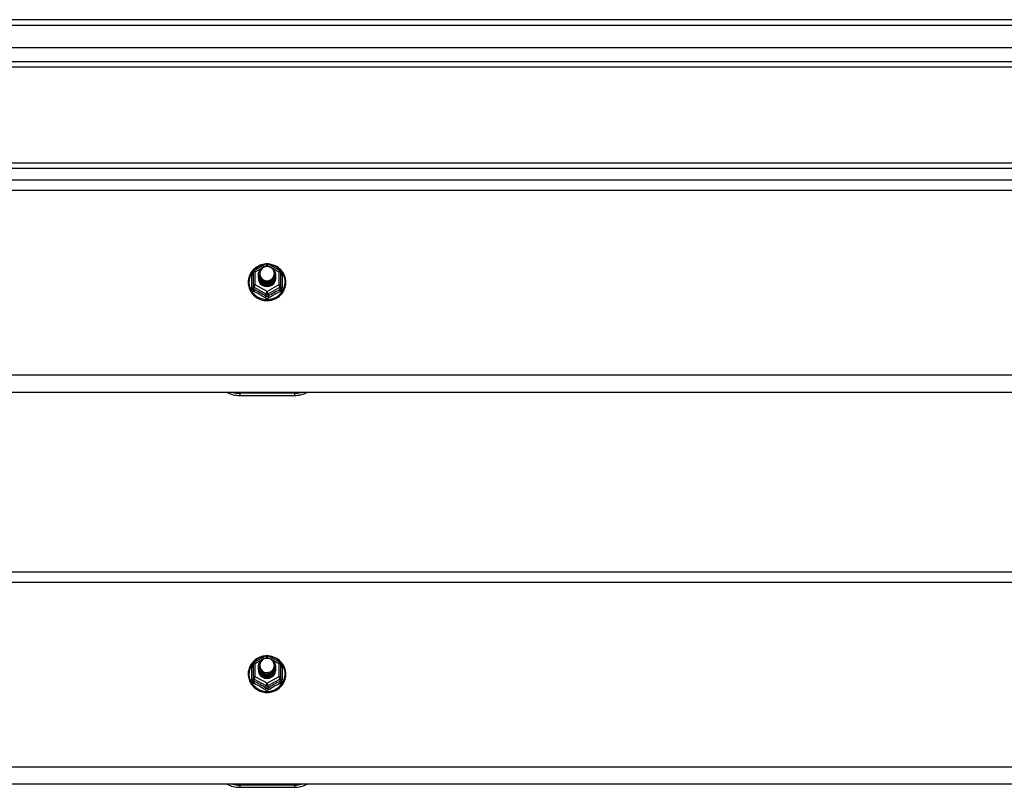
# Model space of a CAD drawing. Header units: inches. Extents: x 96 to 240, y 67 to 108.
# Tile 30 of 33: x 204 to 222, y 93 to 107. Entities that reach past the tile are written whole.
import ezdxf

# ---------------------------------------------------------------- set-up
doc = ezdxf.new("R2010")
doc.units = ezdxf.units.IN
doc.header["$MEASUREMENT"] = 0
doc.layers.add('Visible Edges(ANSI)', color=7, linetype='Continuous', lineweight=25)
doc.layers.add('Visible Tangent Edges(ANSI)', color=7, linetype='Continuous', lineweight=25)

msp = doc.modelspace()

# ---------------------------------------------------------------- linework, layer by layer
at = {"layer": 'Visible Edges(ANSI)'}
for p, q in [((240.009, 106.702), (168.207, 106.702)), ((239.399, 106.19), (168.816, 106.19)), ((239.211, 105.836), (169.005, 105.836)), ((233.983, 104.077), (183.233, 104.077)), ((168.974, 103.77), (238.608, 103.77)), ((208.374, 102.116), (208.588, 102.236)), ((208.627, 102.236), (208.841, 102.116)), ((208.354, 102.081), (208.354, 101.842)), ((208.454, 102.05), (208.454, 102.051)), ((208.454, 102.038), (208.454, 102.038)), ((208.454, 102.025), (208.454, 102.026)), ((208.454, 102.013), (208.454, 102.013)), ((208.454, 102), (208.454, 102.001)), ((208.454, 101.988), (208.454, 101.988)), ((208.454, 101.975), (208.454, 101.976)), ((208.761, 102.044), (208.761, 102.045)), ((208.761, 102.032), (208.761, 102.032)), ((208.761, 102.019), (208.761, 102.019)), ((208.761, 102.007), (208.761, 102.007)), ((208.761, 101.994), (208.761, 101.994)), ((208.761, 101.981), (208.761, 101.982)), ((208.862, 101.842), (208.862, 102.081)), ((208.354, 101.842), (208.354, 101.797)), ((208.59, 101.829), (208.588, 101.82)), ((208.862, 101.797), (208.862, 101.842)), ((238.608, 99.885), (168.974, 99.885)), ((208.108, 99.829), (209.108, 99.829)), ((168.974, 96.603), (238.608, 96.603)), ((208.374, 94.949), (208.588, 95.069)), ((208.627, 95.069), (208.841, 94.949)), ((208.354, 94.914), (208.354, 94.675)), ((208.454, 94.883), (208.454, 94.884)), ((208.454, 94.871), (208.454, 94.871)), ((208.454, 94.858), (208.454, 94.859)), ((208.454, 94.846), (208.454, 94.846)), ((208.454, 94.833), (208.454, 94.834)), ((208.454, 94.821), (208.454, 94.821)), ((208.454, 94.808), (208.454, 94.809)), ((208.761, 94.877), (208.761, 94.878)), ((208.761, 94.865), (208.761, 94.865)), ((208.761, 94.852), (208.761, 94.852)), ((208.761, 94.84), (208.761, 94.84)), ((208.761, 94.827), (208.761, 94.827)), ((208.761, 94.814), (208.761, 94.815)), ((208.862, 94.675), (208.862, 94.914)), ((208.354, 94.675), (208.354, 94.63)), ((208.59, 94.662), (208.588, 94.653)), ((208.862, 94.63), (208.862, 94.675)), ((238.608, 92.718), (168.974, 92.718)), ((208.108, 92.662), (209.108, 92.662))]:
    msp.add_line(p, q, dxfattribs=at)
at = {"layer": 'Visible Edges(ANSI)', "flags": 128}
for points in [[(208.582, 102.232), (208.557, 102.229), (208.532, 102.225), (208.508, 102.219), (208.485, 102.211), (208.462, 102.201), (208.439, 102.19), (208.418, 102.178), (208.398, 102.164), (208.378, 102.148), (208.36, 102.132), (208.344, 102.114), (208.328, 102.094), (208.314, 102.074), (208.302, 102.053), (208.291, 102.031), (208.282, 102.009), (208.274, 101.986), (208.269, 101.962), (208.265, 101.938), (208.263, 101.914), (208.263, 101.889), (208.264, 101.865), (208.268, 101.841), (208.273, 101.817), (208.28, 101.794), (208.288, 101.771), (208.299, 101.749), (208.311, 101.728), (208.324, 101.707), (208.339, 101.688), (208.356, 101.67), (208.373, 101.652), (208.392, 101.637), (208.412, 101.622), (208.433, 101.609), (208.455, 101.598), (208.478, 101.588), (208.502, 101.58), (208.526, 101.573), (208.55, 101.568), (208.575, 101.565), (208.6, 101.564), (208.625, 101.564), (208.649, 101.566), (208.674, 101.57), (208.698, 101.575), (208.722, 101.582), (208.745, 101.591), (208.768, 101.602), (208.79, 101.614), (208.81, 101.627), (208.83, 101.642), (208.849, 101.658), (208.866, 101.676), (208.882, 101.695), (208.896, 101.714), (208.909, 101.735), (208.921, 101.757), (208.93, 101.779), (208.938, 101.802), (208.945, 101.826), (208.949, 101.85), (208.952, 101.874), (208.953, 101.898)], [(208.475, 101.977), (208.459, 102.016), (208.454, 102.057), (208.462, 102.098), (208.482, 102.135), (208.512, 102.165), (208.55, 102.186), (208.592, 102.196), (208.636, 102.193), (208.677, 102.179), (208.713, 102.154), (208.74, 102.121), (208.757, 102.081), (208.761, 102.038), (208.753, 101.996), (208.733, 101.958), (208.703, 101.927), (208.666, 101.905), (208.623, 101.894), (208.579, 101.895), (208.538, 101.908), (208.502, 101.932), (208.475, 101.964), (208.459, 102.003), (208.454, 102.044)], [(208.494, 101.952), (208.516, 101.934), (208.543, 101.919), (208.571, 101.911), (208.601, 101.907), (208.631, 101.91), (208.66, 101.918), (208.686, 101.932), (208.71, 101.951), (208.728, 101.974), (208.742, 102), (208.75, 102.028), (208.752, 102.057), (208.747, 102.086), (208.736, 102.113), (208.72, 102.138), (208.699, 102.159), (208.674, 102.175), (208.645, 102.185), (208.616, 102.189), (208.586, 102.187), (208.557, 102.179), (208.531, 102.165), (208.509, 102.145), (208.492, 102.122)], [(208.953, 101.898), (208.951, 101.929), (208.947, 101.96), (208.939, 101.991), (208.929, 102.021), (208.916, 102.049), (208.9, 102.076), (208.881, 102.102), (208.86, 102.126), (208.837, 102.148), (208.812, 102.168), (208.786, 102.185), (208.757, 102.2), (208.728, 102.212), (208.697, 102.221), (208.666, 102.228), (208.634, 102.232)], [(208.454, 102.05), (208.454, 102.046), (208.454, 102.041), (208.455, 102.037), (208.455, 102.033), (208.456, 102.028), (208.457, 102.024), (208.458, 102.019), (208.459, 102.015), (208.46, 102.011), (208.461, 102.006), (208.463, 102.002), (208.464, 101.998), (208.466, 101.994), (208.468, 101.99), (208.47, 101.986), (208.472, 101.982), (208.474, 101.978), (208.477, 101.974), (208.479, 101.97), (208.482, 101.966), (208.485, 101.963), (208.488, 101.959), (208.491, 101.956), (208.494, 101.952)], [(208.454, 102.038), (208.455, 102.019), (208.459, 102), (208.466, 101.982), (208.475, 101.965), (208.486, 101.949), (208.499, 101.934), (208.514, 101.922), (208.531, 101.911), (208.549, 101.903), (208.568, 101.897), (208.588, 101.894), (208.608, 101.893), (208.628, 101.894), (208.647, 101.898), (208.666, 101.905), (208.684, 101.913), (208.701, 101.925), (208.716, 101.938), (208.729, 101.952), (208.741, 101.969), (208.75, 101.987), (208.756, 102.005), (208.76, 102.024), (208.761, 102.044)], [(208.761, 102.038), (208.761, 102.018), (208.757, 101.998), (208.751, 101.979), (208.743, 101.96), (208.732, 101.943), (208.718, 101.928), (208.703, 101.914), (208.686, 101.902), (208.668, 101.893), (208.648, 101.886), (208.628, 101.882), (208.608, 101.88), (208.587, 101.881), (208.567, 101.885), (208.547, 101.892), (208.529, 101.9), (208.512, 101.911), (208.497, 101.925), (208.484, 101.94), (208.473, 101.956), (208.464, 101.974), (208.458, 101.993), (208.455, 102.012), (208.454, 102.032)], [(208.454, 102.025), (208.455, 102.006), (208.459, 101.987), (208.466, 101.969), (208.475, 101.952), (208.486, 101.936), (208.499, 101.922), (208.514, 101.909), (208.531, 101.899), (208.549, 101.891), (208.568, 101.885), (208.588, 101.881), (208.608, 101.88), (208.628, 101.882), (208.647, 101.886), (208.666, 101.892), (208.684, 101.901), (208.701, 101.912), (208.716, 101.925), (208.729, 101.94), (208.741, 101.956), (208.75, 101.974), (208.756, 101.993), (208.76, 102.012), (208.761, 102.032)], [(208.761, 102.026), (208.761, 102.005), (208.757, 101.985), (208.751, 101.966), (208.743, 101.948), (208.732, 101.931), (208.718, 101.915), (208.703, 101.901), (208.686, 101.89), (208.668, 101.881), (208.648, 101.874), (208.628, 101.869), (208.608, 101.868), (208.587, 101.869), (208.567, 101.873), (208.547, 101.879), (208.529, 101.888), (208.512, 101.899), (208.497, 101.912), (208.484, 101.927), (208.473, 101.944), (208.464, 101.961), (208.458, 101.98), (208.455, 102), (208.454, 102.019)], [(208.454, 102.013), (208.455, 101.994), (208.459, 101.975), (208.466, 101.957), (208.475, 101.94), (208.486, 101.924), (208.499, 101.909), (208.514, 101.897), (208.531, 101.886), (208.549, 101.878), (208.568, 101.872), (208.588, 101.868), (208.608, 101.867), (208.628, 101.869), (208.647, 101.873), (208.666, 101.88), (208.684, 101.888), (208.701, 101.899), (208.716, 101.913), (208.729, 101.927), (208.741, 101.944), (208.75, 101.961), (208.756, 101.98), (208.76, 101.999), (208.761, 102.019)], [(208.761, 102.013), (208.761, 101.993), (208.757, 101.973), (208.751, 101.954), (208.743, 101.935), (208.732, 101.918), (208.718, 101.903), (208.703, 101.889), (208.686, 101.877), (208.668, 101.868), (208.648, 101.861), (208.628, 101.857), (208.608, 101.855), (208.587, 101.856), (208.567, 101.86), (208.547, 101.866), (208.529, 101.875), (208.512, 101.886), (208.497, 101.899), (208.484, 101.914), (208.473, 101.931), (208.464, 101.949), (208.458, 101.968), (208.455, 101.987), (208.454, 102.007)], [(208.454, 102), (208.455, 101.981), (208.459, 101.962), (208.466, 101.944), (208.475, 101.927), (208.486, 101.911), (208.499, 101.897), (208.514, 101.884), (208.531, 101.874), (208.549, 101.865), (208.568, 101.859), (208.588, 101.856), (208.608, 101.855), (208.628, 101.856), (208.647, 101.86), (208.666, 101.867), (208.684, 101.876), (208.701, 101.887), (208.716, 101.9), (208.729, 101.915), (208.741, 101.931), (208.75, 101.949), (208.756, 101.968), (208.76, 101.987), (208.761, 102.007)], [(208.761, 102), (208.761, 101.98), (208.757, 101.96), (208.751, 101.941), (208.743, 101.923), (208.732, 101.906), (208.718, 101.89), (208.703, 101.876), (208.686, 101.865), (208.668, 101.855), (208.648, 101.849), (208.628, 101.844), (208.608, 101.843), (208.587, 101.844), (208.567, 101.848), (208.547, 101.854), (208.529, 101.863), (208.512, 101.874), (208.497, 101.887), (208.484, 101.902), (208.473, 101.918), (208.464, 101.936), (208.458, 101.955), (208.455, 101.975), (208.454, 101.994)], [(208.454, 101.988), (208.455, 101.969), (208.459, 101.95), (208.466, 101.932), (208.475, 101.915), (208.486, 101.899), (208.499, 101.884), (208.514, 101.872), (208.531, 101.861), (208.549, 101.853), (208.568, 101.847), (208.588, 101.843), (208.608, 101.842), (208.628, 101.844), (208.647, 101.848), (208.666, 101.854), (208.684, 101.863), (208.701, 101.874), (208.716, 101.887), (208.729, 101.902), (208.741, 101.919), (208.75, 101.936), (208.756, 101.955), (208.76, 101.974), (208.761, 101.994)], [(208.761, 101.988), (208.761, 101.968), (208.757, 101.948), (208.751, 101.928), (208.743, 101.91), (208.732, 101.893), (208.718, 101.877), (208.703, 101.864), (208.686, 101.852), (208.668, 101.843), (208.648, 101.836), (208.628, 101.832), (208.608, 101.83), (208.587, 101.831), (208.567, 101.835), (208.547, 101.841), (208.529, 101.85), (208.512, 101.861), (208.497, 101.874), (208.484, 101.889), (208.473, 101.906), (208.464, 101.924), (208.458, 101.943), (208.455, 101.962), (208.454, 101.982)], [(208.454, 101.975), (208.455, 101.956), (208.459, 101.937), (208.466, 101.919), (208.475, 101.902), (208.486, 101.886), (208.499, 101.872), (208.514, 101.859), (208.531, 101.849), (208.549, 101.84), (208.568, 101.834), (208.588, 101.831), (208.608, 101.83), (208.628, 101.831), (208.647, 101.835), (208.666, 101.842), (208.684, 101.851), (208.701, 101.862), (208.716, 101.875), (208.729, 101.89), (208.741, 101.906), (208.75, 101.924), (208.756, 101.942), (208.76, 101.962), (208.761, 101.981)], [(208.492, 101.991), (208.491, 101.991), (208.491, 101.99), (208.49, 101.99), (208.489, 101.989), (208.489, 101.988), (208.488, 101.988), (208.487, 101.987), (208.486, 101.987), (208.486, 101.986), (208.485, 101.985), (208.484, 101.985), (208.484, 101.984), (208.483, 101.984), (208.482, 101.983), (208.481, 101.982), (208.481, 101.982), (208.48, 101.981), (208.479, 101.981), (208.479, 101.98), (208.478, 101.979), (208.477, 101.979), (208.476, 101.978), (208.476, 101.978), (208.475, 101.977)], [(208.492, 102.122), (208.491, 102.119), (208.489, 102.117), (208.488, 102.114), (208.487, 102.112), (208.486, 102.109), (208.485, 102.106), (208.484, 102.104), (208.483, 102.101), (208.482, 102.098), (208.482, 102.096), (208.481, 102.093), (208.48, 102.09), (208.48, 102.087), (208.479, 102.085), (208.479, 102.082), (208.479, 102.079), (208.478, 102.076), (208.478, 102.073), (208.478, 102.071), (208.478, 102.068), (208.478, 102.065), (208.478, 102.062), (208.478, 102.059), (208.478, 102.057)], [(208.478, 102.057), (208.478, 102.054), (208.478, 102.051), (208.478, 102.048), (208.478, 102.045), (208.478, 102.043), (208.478, 102.04), (208.478, 102.037), (208.479, 102.034), (208.479, 102.031), (208.479, 102.029), (208.48, 102.026), (208.481, 102.023), (208.481, 102.02), (208.482, 102.018), (208.483, 102.015), (208.483, 102.012), (208.484, 102.01), (208.485, 102.007), (208.486, 102.004), (208.487, 102.002), (208.488, 101.999), (208.49, 101.997), (208.491, 101.994), (208.492, 101.991)], [(208.588, 101.82), (208.58, 101.822), (208.572, 101.823), (208.564, 101.826), (208.556, 101.828), (208.549, 101.831), (208.541, 101.834), (208.534, 101.838), (208.527, 101.842), (208.52, 101.847), (208.513, 101.851), (208.507, 101.856), (208.501, 101.862), (208.496, 101.868), (208.49, 101.874), (208.485, 101.88), (208.48, 101.886), (208.476, 101.893), (208.472, 101.9), (208.469, 101.907), (208.466, 101.914), (208.463, 101.922), (208.461, 101.929), (208.459, 101.937), (208.457, 101.945)], [(208.582, 95.065), (208.557, 95.062), (208.532, 95.058), (208.508, 95.052), (208.485, 95.044), (208.462, 95.034), (208.439, 95.023), (208.418, 95.011), (208.398, 94.997), (208.378, 94.981), (208.36, 94.965), (208.344, 94.947), (208.328, 94.927), (208.314, 94.907), (208.302, 94.886), (208.291, 94.864), (208.282, 94.842), (208.274, 94.819), (208.269, 94.795), (208.265, 94.771), (208.263, 94.747), (208.263, 94.722), (208.264, 94.698), (208.268, 94.674), (208.273, 94.65), (208.28, 94.627), (208.288, 94.604), (208.299, 94.582), (208.311, 94.561), (208.324, 94.54), (208.339, 94.521), (208.356, 94.503), (208.373, 94.485), (208.392, 94.47), (208.412, 94.455), (208.433, 94.442), (208.455, 94.431), (208.478, 94.421), (208.502, 94.413), (208.526, 94.406), (208.55, 94.401), (208.575, 94.398), (208.6, 94.397), (208.625, 94.397), (208.649, 94.399), (208.674, 94.403), (208.698, 94.408), (208.722, 94.415), (208.745, 94.424), (208.768, 94.435), (208.79, 94.447), (208.81, 94.46), (208.83, 94.475), (208.849, 94.491), (208.866, 94.509), (208.882, 94.528), (208.896, 94.547), (208.909, 94.568), (208.921, 94.59), (208.93, 94.612), (208.938, 94.635), (208.945, 94.659), (208.949, 94.683), (208.952, 94.707), (208.953, 94.731)], [(208.475, 94.81), (208.459, 94.849), (208.454, 94.89), (208.462, 94.931), (208.482, 94.968), (208.512, 94.998), (208.55, 95.019), (208.592, 95.029), (208.636, 95.026), (208.677, 95.012), (208.713, 94.987), (208.74, 94.954), (208.757, 94.914), (208.761, 94.871), (208.753, 94.829), (208.733, 94.791), (208.703, 94.76), (208.666, 94.738), (208.623, 94.727), (208.579, 94.728), (208.538, 94.741), (208.502, 94.765), (208.475, 94.797), (208.459, 94.836), (208.454, 94.877)], [(208.492, 94.955), (208.491, 94.952), (208.489, 94.95), (208.488, 94.947), (208.487, 94.945), (208.486, 94.942), (208.485, 94.939), (208.484, 94.937), (208.483, 94.934), (208.482, 94.931), (208.482, 94.929), (208.481, 94.926), (208.48, 94.923), (208.48, 94.92), (208.479, 94.918), (208.479, 94.915), (208.479, 94.912), (208.478, 94.909), (208.478, 94.906), (208.478, 94.904), (208.478, 94.901), (208.478, 94.898), (208.478, 94.895), (208.478, 94.892), (208.478, 94.89)], [(208.494, 94.785), (208.516, 94.767), (208.543, 94.752), (208.571, 94.744), (208.601, 94.74), (208.631, 94.743), (208.66, 94.751), (208.686, 94.765), (208.71, 94.784), (208.728, 94.807), (208.742, 94.833), (208.75, 94.861), (208.752, 94.89), (208.747, 94.919), (208.736, 94.946), (208.72, 94.971), (208.699, 94.992), (208.674, 95.008), (208.645, 95.018), (208.616, 95.022), (208.586, 95.02), (208.557, 95.012), (208.531, 94.998), (208.509, 94.978), (208.492, 94.955)], [(208.953, 94.731), (208.951, 94.762), (208.947, 94.793), (208.939, 94.824), (208.929, 94.854), (208.916, 94.882), (208.9, 94.909), (208.881, 94.935), (208.86, 94.959), (208.837, 94.981), (208.812, 95.001), (208.786, 95.018), (208.757, 95.033), (208.728, 95.045), (208.697, 95.054), (208.666, 95.061), (208.634, 95.065)], [(208.454, 94.883), (208.454, 94.879), (208.454, 94.874), (208.455, 94.87), (208.455, 94.866), (208.456, 94.861), (208.457, 94.857), (208.458, 94.852), (208.459, 94.848), (208.46, 94.844), (208.461, 94.839), (208.463, 94.835), (208.464, 94.831), (208.466, 94.827), (208.468, 94.823), (208.47, 94.819), (208.472, 94.815), (208.474, 94.811), (208.477, 94.807), (208.479, 94.803), (208.482, 94.799), (208.485, 94.796), (208.488, 94.792), (208.491, 94.789), (208.494, 94.785)], [(208.454, 94.871), (208.455, 94.852), (208.459, 94.833), (208.466, 94.815), (208.475, 94.798), (208.486, 94.782), (208.499, 94.767), (208.514, 94.755), (208.531, 94.744), (208.549, 94.736), (208.568, 94.73), (208.588, 94.727), (208.608, 94.726), (208.628, 94.727), (208.647, 94.731), (208.666, 94.738), (208.684, 94.746), (208.701, 94.758), (208.716, 94.771), (208.729, 94.785), (208.741, 94.802), (208.75, 94.82), (208.756, 94.838), (208.76, 94.857), (208.761, 94.877)], [(208.761, 94.871), (208.761, 94.851), (208.757, 94.831), (208.751, 94.812), (208.743, 94.793), (208.732, 94.776), (208.718, 94.761), (208.703, 94.747), (208.686, 94.735), (208.668, 94.726), (208.648, 94.719), (208.628, 94.715), (208.608, 94.713), (208.587, 94.714), (208.567, 94.718), (208.547, 94.725), (208.529, 94.733), (208.512, 94.744), (208.497, 94.758), (208.484, 94.773), (208.473, 94.789), (208.464, 94.807), (208.458, 94.826), (208.455, 94.845), (208.454, 94.865)], [(208.454, 94.858), (208.455, 94.839), (208.459, 94.82), (208.466, 94.802), (208.475, 94.785), (208.486, 94.769), (208.499, 94.755), (208.514, 94.742), (208.531, 94.732), (208.549, 94.724), (208.568, 94.718), (208.588, 94.714), (208.608, 94.713), (208.628, 94.715), (208.647, 94.719), (208.666, 94.725), (208.684, 94.734), (208.701, 94.745), (208.716, 94.758), (208.729, 94.773), (208.741, 94.789), (208.75, 94.807), (208.756, 94.826), (208.76, 94.845), (208.761, 94.865)], [(208.761, 94.859), (208.761, 94.838), (208.757, 94.818), (208.751, 94.799), (208.743, 94.781), (208.732, 94.764), (208.718, 94.748), (208.703, 94.734), (208.686, 94.723), (208.668, 94.714), (208.648, 94.707), (208.628, 94.702), (208.608, 94.701), (208.587, 94.702), (208.567, 94.706), (208.547, 94.712), (208.529, 94.721), (208.512, 94.732), (208.497, 94.745), (208.484, 94.76), (208.473, 94.777), (208.464, 94.794), (208.458, 94.813), (208.455, 94.833), (208.454, 94.852)], [(208.454, 94.846), (208.455, 94.827), (208.459, 94.808), (208.466, 94.79), (208.475, 94.773), (208.486, 94.757), (208.499, 94.742), (208.514, 94.73), (208.531, 94.719), (208.549, 94.711), (208.568, 94.705), (208.588, 94.701), (208.608, 94.7), (208.628, 94.702), (208.647, 94.706), (208.666, 94.713), (208.684, 94.721), (208.701, 94.732), (208.716, 94.746), (208.729, 94.76), (208.741, 94.777), (208.75, 94.794), (208.756, 94.813), (208.76, 94.832), (208.761, 94.852)], [(208.761, 94.846), (208.761, 94.826), (208.757, 94.806), (208.751, 94.787), (208.743, 94.768), (208.732, 94.751), (208.718, 94.736), (208.703, 94.722), (208.686, 94.71), (208.668, 94.701), (208.648, 94.694), (208.628, 94.69), (208.608, 94.688), (208.587, 94.689), (208.567, 94.693), (208.547, 94.699), (208.529, 94.708), (208.512, 94.719), (208.497, 94.732), (208.484, 94.747), (208.473, 94.764), (208.464, 94.782), (208.458, 94.801), (208.455, 94.82), (208.454, 94.84)], [(208.454, 94.833), (208.455, 94.814), (208.459, 94.795), (208.466, 94.777), (208.475, 94.76), (208.486, 94.744), (208.499, 94.73), (208.514, 94.717), (208.531, 94.707), (208.549, 94.698), (208.568, 94.692), (208.588, 94.689), (208.608, 94.688), (208.628, 94.689), (208.647, 94.693), (208.666, 94.7), (208.684, 94.709), (208.701, 94.72), (208.716, 94.733), (208.729, 94.748), (208.741, 94.764), (208.75, 94.782), (208.756, 94.801), (208.76, 94.82), (208.761, 94.84)], [(208.761, 94.833), (208.761, 94.813), (208.757, 94.793), (208.751, 94.774), (208.743, 94.756), (208.732, 94.739), (208.718, 94.723), (208.703, 94.709), (208.686, 94.698), (208.668, 94.688), (208.648, 94.682), (208.628, 94.677), (208.608, 94.676), (208.587, 94.677), (208.567, 94.681), (208.547, 94.687), (208.529, 94.696), (208.512, 94.707), (208.497, 94.72), (208.484, 94.735), (208.473, 94.751), (208.464, 94.769), (208.458, 94.788), (208.455, 94.808), (208.454, 94.827)], [(208.454, 94.821), (208.455, 94.802), (208.459, 94.783), (208.466, 94.765), (208.475, 94.748), (208.486, 94.732), (208.499, 94.717), (208.514, 94.705), (208.531, 94.694), (208.549, 94.686), (208.568, 94.68), (208.588, 94.676), (208.608, 94.675), (208.628, 94.677), (208.647, 94.681), (208.666, 94.687), (208.684, 94.696), (208.701, 94.707), (208.716, 94.72), (208.729, 94.735), (208.741, 94.752), (208.75, 94.769), (208.756, 94.788), (208.76, 94.807), (208.761, 94.827)], [(208.761, 94.821), (208.761, 94.801), (208.757, 94.781), (208.751, 94.761), (208.743, 94.743), (208.732, 94.726), (208.718, 94.71), (208.703, 94.697), (208.686, 94.685), (208.668, 94.676), (208.648, 94.669), (208.628, 94.665), (208.608, 94.663), (208.587, 94.664), (208.567, 94.668), (208.547, 94.674), (208.529, 94.683), (208.512, 94.694), (208.497, 94.707), (208.484, 94.722), (208.473, 94.739), (208.464, 94.757), (208.458, 94.776), (208.455, 94.795), (208.454, 94.815)], [(208.454, 94.808), (208.455, 94.789), (208.459, 94.77), (208.466, 94.752), (208.475, 94.735), (208.486, 94.719), (208.499, 94.705), (208.514, 94.692), (208.531, 94.682), (208.549, 94.673), (208.568, 94.667), (208.588, 94.664), (208.608, 94.663), (208.628, 94.664), (208.647, 94.668), (208.666, 94.675), (208.684, 94.684), (208.701, 94.695), (208.716, 94.708), (208.729, 94.723), (208.741, 94.739), (208.75, 94.757), (208.756, 94.775), (208.76, 94.795), (208.761, 94.814)], [(208.588, 94.653), (208.58, 94.655), (208.572, 94.656), (208.564, 94.659), (208.556, 94.661), (208.549, 94.664), (208.541, 94.667), (208.534, 94.671), (208.527, 94.675), (208.52, 94.68), (208.513, 94.684), (208.507, 94.689), (208.501, 94.695), (208.496, 94.701), (208.49, 94.707), (208.485, 94.713), (208.48, 94.719), (208.476, 94.726), (208.472, 94.733), (208.469, 94.74), (208.466, 94.747), (208.463, 94.755), (208.461, 94.762), (208.459, 94.77), (208.457, 94.778)], [(208.492, 94.824), (208.491, 94.824), (208.491, 94.823), (208.49, 94.823), (208.489, 94.822), (208.489, 94.821), (208.488, 94.821), (208.487, 94.82), (208.486, 94.82), (208.486, 94.819), (208.485, 94.818), (208.484, 94.818), (208.484, 94.817), (208.483, 94.817), (208.482, 94.816), (208.481, 94.815), (208.481, 94.815), (208.48, 94.814), (208.479, 94.814), (208.479, 94.813), (208.478, 94.812), (208.477, 94.812), (208.476, 94.811), (208.476, 94.811), (208.475, 94.81)], [(208.478, 94.89), (208.478, 94.887), (208.478, 94.884), (208.478, 94.881), (208.478, 94.878), (208.478, 94.876), (208.478, 94.873), (208.478, 94.87), (208.479, 94.867), (208.479, 94.864), (208.479, 94.862), (208.48, 94.859), (208.481, 94.856), (208.481, 94.853), (208.482, 94.851), (208.483, 94.848), (208.483, 94.845), (208.484, 94.843), (208.485, 94.84), (208.486, 94.837), (208.487, 94.835), (208.488, 94.832), (208.49, 94.83), (208.491, 94.827), (208.492, 94.824)]]:
    msp.add_lwpolyline(points, dxfattribs=at)
at = {"layer": 'Visible Edges(ANSI)'}
for centre, radius, start, end in [((208.608, 102.201), 0.0394, 60.8255, 119.1745), ((208.393, 102.081), 0.0394, 119.1745, 180), ((208.822, 102.081), 0.0394, 0, 60.8255), ((208.108, 100.329), 0.5, 242.5014, 270), ((209.108, 100.329), 0.5, 270, 297.4986), ((208.393, 94.914), 0.0394, 119.1745, 180), ((208.608, 95.034), 0.0394, 60.8255, 119.1745), ((208.822, 94.914), 0.0394, 0, 60.8255), ((208.108, 93.162), 0.5, 242.5014, 270), ((209.108, 93.162), 0.5, 270, 297.4986)]:
    msp.add_arc(centre, radius, start, end, dxfattribs=at)
for centre, major_axis, start_param, end_param in [((208.608, 102.057), (0.134, 0), 3.671471, 8.899926), ((208.608, 101.972), (-0.158, 0), 6.032414, 9.675269), ((208.608, 102.052), (0.154, 0), 3.669461, 3.875388), ((208.608, 94.89), (0.134, 0), 3.671471, 8.899926), ((208.608, 94.805), (-0.158, 0), 6.032414, 9.675269), ((208.608, 94.885), (0.154, 0), 3.669461, 3.875388)]:
    msp.add_ellipse(centre, major_axis=major_axis, ratio=0.966998, start_param=start_param, end_param=end_param, dxfattribs=at)
at = {"layer": 'Visible Tangent Edges(ANSI)'}
for p, q in [((168.207, 106.603), (240.009, 106.603)), ((168.875, 105.935), (239.341, 105.935)), ((233.983, 103.978), (183.233, 103.978)), ((168.974, 103.584), (238.608, 103.584)), ((208.393, 102.091), (208.491, 102.146)), ((208.576, 102.193), (208.608, 102.211)), ((208.608, 102.211), (208.642, 102.192)), ((208.717, 102.15), (208.822, 102.091)), ((208.329, 101.794), (208.329, 102.021)), ((208.393, 101.852), (208.393, 102.091)), ((208.822, 102.091), (208.822, 101.852)), ((208.886, 102.021), (208.886, 101.794)), ((208.373, 101.809), (208.588, 101.689)), ((208.373, 101.764), (208.373, 101.809)), ((208.608, 101.732), (208.393, 101.852)), ((208.822, 101.852), (208.608, 101.732)), ((208.627, 101.689), (208.842, 101.809)), ((208.842, 101.809), (208.842, 101.764)), ((208.588, 101.689), (208.588, 101.644)), ((208.627, 101.644), (208.627, 101.689)), ((238.608, 100.199), (168.974, 100.199)), ((209.108, 99.868), (208.108, 99.868)), ((208.108, 99.868), (208.108, 99.829)), ((209.108, 99.868), (209.108, 99.829)), ((168.974, 96.417), (238.608, 96.417)), ((208.393, 94.924), (208.491, 94.979)), ((208.576, 95.026), (208.608, 95.044)), ((208.608, 95.044), (208.642, 95.025)), ((208.717, 94.983), (208.822, 94.924)), ((208.329, 94.627), (208.329, 94.854)), ((208.393, 94.685), (208.393, 94.924)), ((208.822, 94.924), (208.822, 94.685)), ((208.886, 94.854), (208.886, 94.627)), ((208.373, 94.642), (208.588, 94.522)), ((208.373, 94.597), (208.373, 94.642)), ((208.608, 94.565), (208.393, 94.685)), ((208.822, 94.685), (208.608, 94.565)), ((208.627, 94.522), (208.842, 94.642)), ((208.842, 94.642), (208.842, 94.597)), ((208.588, 94.522), (208.588, 94.477)), ((208.627, 94.477), (208.627, 94.522)), ((238.608, 93.032), (168.974, 93.032)), ((209.108, 92.701), (208.108, 92.701)), ((208.108, 92.701), (208.108, 92.662)), ((209.108, 92.701), (209.108, 92.662))]:
    msp.add_line(p, q, dxfattribs=at)
at = {"layer": 'Visible Tangent Edges(ANSI)', "flags": 128}
for points in [[(208.354, 102.074), (208.352, 102.072), (208.35, 102.07), (208.348, 102.068), (208.347, 102.066), (208.345, 102.064), (208.343, 102.062), (208.342, 102.06), (208.341, 102.058), (208.339, 102.056), (208.338, 102.054), (208.337, 102.052), (208.336, 102.049), (208.335, 102.047), (208.334, 102.045), (208.333, 102.042), (208.332, 102.04), (208.332, 102.038), (208.331, 102.035), (208.331, 102.033), (208.33, 102.031), (208.33, 102.028), (208.33, 102.026), (208.33, 102.024), (208.329, 102.021)], [(208.886, 102.021), (208.886, 102.024), (208.886, 102.026), (208.885, 102.028), (208.885, 102.031), (208.885, 102.033), (208.884, 102.035), (208.884, 102.038), (208.883, 102.04), (208.882, 102.042), (208.881, 102.045), (208.881, 102.047), (208.88, 102.049), (208.878, 102.052), (208.877, 102.054), (208.876, 102.056), (208.875, 102.058), (208.873, 102.06), (208.872, 102.062), (208.87, 102.064), (208.869, 102.066), (208.867, 102.068), (208.865, 102.07), (208.863, 102.072), (208.862, 102.074)], [(208.329, 101.794), (208.33, 101.791), (208.33, 101.788), (208.33, 101.784), (208.331, 101.781), (208.331, 101.778), (208.332, 101.775), (208.333, 101.772), (208.334, 101.769), (208.335, 101.766), (208.336, 101.763), (208.338, 101.76), (208.34, 101.757), (208.341, 101.754), (208.343, 101.752), (208.345, 101.749), (208.347, 101.747), (208.349, 101.744), (208.351, 101.742), (208.354, 101.74), (208.356, 101.738), (208.359, 101.736), (208.361, 101.735), (208.364, 101.733), (208.367, 101.732)], [(208.373, 101.764), (208.372, 101.765), (208.371, 101.765), (208.369, 101.766), (208.368, 101.767), (208.367, 101.768), (208.365, 101.769), (208.364, 101.77), (208.363, 101.772), (208.362, 101.773), (208.361, 101.774), (208.36, 101.776), (208.359, 101.777), (208.358, 101.778), (208.357, 101.78), (208.357, 101.782), (208.356, 101.783), (208.356, 101.785), (208.355, 101.786), (208.355, 101.788), (208.354, 101.79), (208.354, 101.792), (208.354, 101.793), (208.354, 101.795), (208.354, 101.797)], [(208.862, 101.797), (208.862, 101.795), (208.861, 101.793), (208.861, 101.792), (208.861, 101.79), (208.861, 101.788), (208.86, 101.786), (208.86, 101.785), (208.859, 101.783), (208.859, 101.782), (208.858, 101.78), (208.857, 101.778), (208.856, 101.777), (208.855, 101.776), (208.854, 101.774), (208.853, 101.773), (208.852, 101.772), (208.851, 101.77), (208.85, 101.769), (208.849, 101.768), (208.847, 101.767), (208.846, 101.766), (208.845, 101.765), (208.843, 101.765), (208.842, 101.764)], [(208.848, 101.732), (208.851, 101.733), (208.854, 101.735), (208.857, 101.736), (208.859, 101.738), (208.862, 101.74), (208.864, 101.742), (208.866, 101.744), (208.868, 101.747), (208.87, 101.749), (208.872, 101.752), (208.874, 101.754), (208.876, 101.757), (208.877, 101.76), (208.879, 101.763), (208.88, 101.766), (208.881, 101.769), (208.882, 101.772), (208.883, 101.775), (208.884, 101.778), (208.885, 101.781), (208.885, 101.784), (208.886, 101.788), (208.886, 101.791), (208.886, 101.794)], [(208.57, 101.618), (208.573, 101.616), (208.576, 101.615), (208.579, 101.613), (208.582, 101.612), (208.585, 101.611), (208.588, 101.61), (208.591, 101.609), (208.595, 101.609), (208.598, 101.608), (208.601, 101.608), (208.604, 101.607), (208.608, 101.607), (208.611, 101.607), (208.614, 101.608), (208.617, 101.608), (208.621, 101.609), (208.624, 101.609), (208.627, 101.61), (208.63, 101.611), (208.633, 101.612), (208.636, 101.613), (208.639, 101.615), (208.642, 101.616), (208.645, 101.618)], [(208.627, 101.644), (208.626, 101.643), (208.624, 101.642), (208.623, 101.642), (208.621, 101.641), (208.62, 101.64), (208.618, 101.64), (208.616, 101.639), (208.615, 101.639), (208.613, 101.639), (208.611, 101.638), (208.609, 101.638), (208.608, 101.638), (208.606, 101.638), (208.604, 101.638), (208.603, 101.639), (208.601, 101.639), (208.599, 101.639), (208.597, 101.64), (208.596, 101.64), (208.594, 101.641), (208.593, 101.642), (208.591, 101.642), (208.589, 101.643), (208.588, 101.644)], [(208.354, 94.907), (208.352, 94.905), (208.35, 94.903), (208.348, 94.901), (208.347, 94.899), (208.345, 94.897), (208.343, 94.895), (208.342, 94.893), (208.341, 94.891), (208.339, 94.889), (208.338, 94.887), (208.337, 94.885), (208.336, 94.882), (208.335, 94.88), (208.334, 94.878), (208.333, 94.875), (208.332, 94.873), (208.332, 94.871), (208.331, 94.868), (208.331, 94.866), (208.33, 94.864), (208.33, 94.861), (208.33, 94.859), (208.33, 94.857), (208.329, 94.854)], [(208.886, 94.854), (208.886, 94.857), (208.886, 94.859), (208.885, 94.861), (208.885, 94.864), (208.885, 94.866), (208.884, 94.868), (208.884, 94.871), (208.883, 94.873), (208.882, 94.875), (208.881, 94.878), (208.881, 94.88), (208.88, 94.882), (208.878, 94.885), (208.877, 94.887), (208.876, 94.889), (208.875, 94.891), (208.873, 94.893), (208.872, 94.895), (208.87, 94.897), (208.869, 94.899), (208.867, 94.901), (208.865, 94.903), (208.863, 94.905), (208.862, 94.907)], [(208.329, 94.627), (208.33, 94.624), (208.33, 94.621), (208.33, 94.617), (208.331, 94.614), (208.331, 94.611), (208.332, 94.608), (208.333, 94.605), (208.334, 94.602), (208.335, 94.599), (208.336, 94.596), (208.338, 94.593), (208.34, 94.59), (208.341, 94.587), (208.343, 94.585), (208.345, 94.582), (208.347, 94.58), (208.349, 94.577), (208.351, 94.575), (208.354, 94.573), (208.356, 94.571), (208.359, 94.569), (208.361, 94.568), (208.364, 94.566), (208.367, 94.565)], [(208.373, 94.597), (208.372, 94.598), (208.371, 94.598), (208.369, 94.599), (208.368, 94.6), (208.367, 94.601), (208.365, 94.602), (208.364, 94.603), (208.363, 94.605), (208.362, 94.606), (208.361, 94.607), (208.36, 94.609), (208.359, 94.61), (208.358, 94.611), (208.357, 94.613), (208.357, 94.615), (208.356, 94.616), (208.356, 94.618), (208.355, 94.619), (208.355, 94.621), (208.354, 94.623), (208.354, 94.625), (208.354, 94.626), (208.354, 94.628), (208.354, 94.63)], [(208.862, 94.63), (208.862, 94.628), (208.861, 94.626), (208.861, 94.625), (208.861, 94.623), (208.861, 94.621), (208.86, 94.619), (208.86, 94.618), (208.859, 94.616), (208.859, 94.615), (208.858, 94.613), (208.857, 94.611), (208.856, 94.61), (208.855, 94.609), (208.854, 94.607), (208.853, 94.606), (208.852, 94.605), (208.851, 94.603), (208.85, 94.602), (208.849, 94.601), (208.847, 94.6), (208.846, 94.599), (208.845, 94.598), (208.843, 94.598), (208.842, 94.597)], [(208.848, 94.565), (208.851, 94.566), (208.854, 94.568), (208.857, 94.569), (208.859, 94.571), (208.862, 94.573), (208.864, 94.575), (208.866, 94.577), (208.868, 94.58), (208.87, 94.582), (208.872, 94.585), (208.874, 94.587), (208.876, 94.59), (208.877, 94.593), (208.879, 94.596), (208.88, 94.599), (208.881, 94.602), (208.882, 94.605), (208.883, 94.608), (208.884, 94.611), (208.885, 94.614), (208.885, 94.617), (208.886, 94.621), (208.886, 94.624), (208.886, 94.627)], [(208.57, 94.451), (208.573, 94.449), (208.576, 94.448), (208.579, 94.446), (208.582, 94.445), (208.585, 94.444), (208.588, 94.443), (208.591, 94.442), (208.595, 94.442), (208.598, 94.441), (208.601, 94.441), (208.604, 94.44), (208.608, 94.44), (208.611, 94.44), (208.614, 94.441), (208.617, 94.441), (208.621, 94.442), (208.624, 94.442), (208.627, 94.443), (208.63, 94.444), (208.633, 94.445), (208.636, 94.446), (208.639, 94.448), (208.642, 94.449), (208.645, 94.451)], [(208.627, 94.477), (208.626, 94.476), (208.624, 94.475), (208.623, 94.475), (208.621, 94.474), (208.62, 94.473), (208.618, 94.473), (208.616, 94.472), (208.615, 94.472), (208.613, 94.472), (208.611, 94.471), (208.609, 94.471), (208.608, 94.471), (208.606, 94.471), (208.604, 94.471), (208.603, 94.472), (208.601, 94.472), (208.599, 94.472), (208.597, 94.473), (208.596, 94.473), (208.594, 94.474), (208.593, 94.475), (208.591, 94.475), (208.589, 94.476), (208.588, 94.477)]]:
    msp.add_lwpolyline(points, dxfattribs=at)
at = {"layer": 'Visible Tangent Edges(ANSI)'}
for centre, start, end in [((208.108, 100.337), 254.5326, 270), ((209.108, 100.337), 270, 285.4674), ((208.108, 93.17), 254.5326, 270), ((209.108, 93.17), 270, 285.4674)]:
    msp.add_arc(centre, 0.469, start, end, dxfattribs=at)
for centre, major_axis, ratio, start_param, end_param in [((208.608, 101.904), (0.331, 0), 0.966998, 1.708073, 7.716705), ((208.608, 102.201), (-0.0192, 0.0344), 0.127392, 4.936728, 6.283185), ((208.608, 102.201), (0.0192, 0.0344), 0.127392, 0, 1.346458), ((208.314, 102.037), (0.0394, 0), 0.420933, 5.107073, 6.283185), ((208.393, 102.081), (-0.0394, 0), 0.254784, 4.712389, 6.283185), ((208.393, 102.081), (-0.0192, 0.0344), 0.127392, 4.936728, 6.283185), ((208.822, 102.081), (0.0192, 0.0344), 0.127392, 0, 1.346458), ((208.822, 102.081), (0.0394, 0), 0.254784, 0, 1.570796), ((208.901, 102.037), (-0.0394, 0), 0.420933, 0, 1.176113), ((208.314, 101.797), (0.0394, 0), 0.080687, 5.107073, 6.283185), ((208.393, 101.842), (-0.0394, 0), 0.254784, 4.712389, 6.283185), ((208.393, 101.842), (-0.0394, 0), 0.966998, 0, 1.047198), ((208.393, 101.842), (-0.0192, -0.0344), 0.127392, 4.48805, 6.058847), ((208.822, 101.842), (0.0394, 0), 0.254784, 0, 1.570796), ((208.822, 101.842), (0.0192, -0.0344), 0.127392, 0.224339, 1.795135), ((208.822, 101.842), (0.0394, 0), 0.966998, 5.235988, 6.283185), ((208.901, 101.797), (-0.0394, 0), 0.080687, 0, 1.176113), ((208.354, 101.731), (0.0178, 0.0351), 0.295528, 4.874003, 6.050115), ((208.469, 101.507), (0.573, -0.342), 0.220649, 1.524932, 1.878631), ((208.481, 101.528), (-0.605, 0.361), 0.220649, 4.666525, 5.020223), ((208.568, 101.611), (0.0205, 0.0336), 0.044718, 0.222707, 1.398819), ((208.608, 101.722), (-0.0192, -0.0344), 0.127392, 4.48805, 6.058847), ((208.608, 101.722), (0.0394, 0), 0.966998, 4.18879, 5.235988), ((208.608, 101.722), (0.0192, -0.0344), 0.127392, 0.224339, 1.795135), ((208.735, 101.528), (-0.605, -0.361), 0.220649, 4.404555, 4.758253), ((208.647, 101.611), (-0.0205, 0.0336), 0.044718, 4.884366, 6.060479), ((208.747, 101.507), (0.573, 0.342), 0.220649, 1.262962, 1.61666), ((208.862, 101.731), (-0.0178, 0.0351), 0.295528, 0.23307, 1.409183), ((208.608, 94.737), (0.331, 0), 0.966998, 1.708073, 7.716705), ((208.393, 94.914), (-0.0192, 0.0344), 0.127392, 4.936728, 6.283185), ((208.608, 95.034), (-0.0192, 0.0344), 0.127392, 4.936728, 6.283185), ((208.608, 95.034), (0.0192, 0.0344), 0.127392, 0, 1.346458), ((208.822, 94.914), (0.0192, 0.0344), 0.127392, 0, 1.346458), ((208.314, 94.87), (0.0394, 0), 0.420933, 5.107073, 6.283185), ((208.393, 94.914), (-0.0394, 0), 0.254784, 4.712389, 6.283185), ((208.822, 94.914), (0.0394, 0), 0.254784, 0, 1.570796), ((208.901, 94.87), (-0.0394, 0), 0.420933, 0, 1.176113), ((208.314, 94.63), (0.0394, 0), 0.080687, 5.107073, 6.283185), ((208.393, 94.675), (-0.0394, 0), 0.254784, 4.712389, 6.283185), ((208.393, 94.675), (-0.0394, 0), 0.966998, 0, 1.047198), ((208.354, 94.564), (0.0178, 0.0351), 0.295528, 4.874003, 6.050115), ((208.393, 94.675), (-0.0192, -0.0344), 0.127392, 4.48805, 6.058847), ((208.481, 94.361), (-0.605, 0.361), 0.220649, 4.666525, 5.020223), ((208.608, 94.555), (-0.0192, -0.0344), 0.127392, 4.48805, 6.058847), ((208.608, 94.555), (0.0192, -0.0344), 0.127392, 0.224339, 1.795135), ((208.735, 94.361), (-0.605, -0.361), 0.220649, 4.404555, 4.758253), ((208.822, 94.675), (0.0394, 0), 0.254784, 0, 1.570796), ((208.822, 94.675), (0.0192, -0.0344), 0.127392, 0.224339, 1.795135), ((208.862, 94.564), (-0.0178, 0.0351), 0.295528, 0.23307, 1.409183), ((208.822, 94.675), (0.0394, 0), 0.966998, 5.235988, 6.283185), ((208.901, 94.63), (-0.0394, 0), 0.080687, 0, 1.176113), ((208.469, 94.34), (0.573, -0.342), 0.220649, 1.524932, 1.878631), ((208.568, 94.444), (0.0205, 0.0336), 0.044718, 0.222707, 1.398819), ((208.608, 94.555), (0.0394, 0), 0.966998, 4.18879, 5.235988), ((208.647, 94.444), (-0.0205, 0.0336), 0.044718, 4.884366, 6.060479), ((208.747, 94.34), (0.573, 0.342), 0.220649, 1.262962, 1.61666)]:
    msp.add_ellipse(centre, major_axis=major_axis, ratio=ratio, start_param=start_param, end_param=end_param, dxfattribs=at)

doc.saveas('drawing.dxf')
